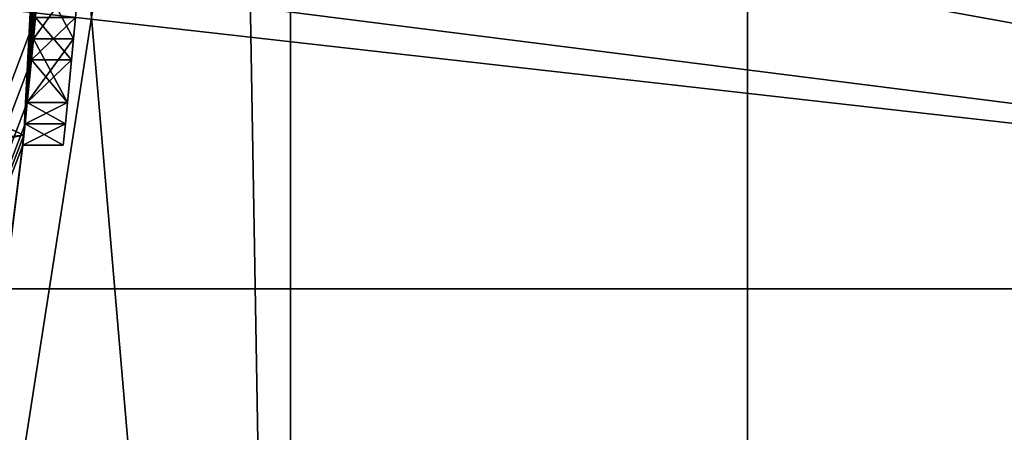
# Model space of a CAD drawing. Header units: millimetres. Extents: x -94 to 205, y -120 to 508.
# Tile 71 of 161: x 23.86 to 26.32, y -3.22 to -2.19. Entities that reach past the tile are written whole.
import ezdxf

# ---------------------------------------------------------------- set-up
doc = ezdxf.new("R2010")
doc.units = ezdxf.units.MM
doc.header["$LTSCALE"] = 65.185185
for name, color, linetype in [('1266', 7, 'CONTINUOUS'), ('1272', 7, 'CONTINUOUS'), ('1273', 7, 'CONTINUOUS'), ('1287', 7, 'CONTINUOUS'), ('1289', 7, 'CONTINUOUS'), ('1291', 7, 'CONTINUOUS'), ('1293', 7, 'CONTINUOUS'), ('1294', 7, 'CONTINUOUS'), ('17', 7, 'CONTINUOUS'), ('295', 7, 'CONTINUOUS'), ('304', 7, 'CONTINUOUS'), ('308', 7, 'CONTINUOUS'), ('309', 7, 'CONTINUOUS'), ('345', 7, 'CONTINUOUS'), ('359', 7, 'CONTINUOUS'), ('360', 7, 'CONTINUOUS'), ('361', 7, 'CONTINUOUS'), ('362', 7, 'CONTINUOUS'), ('363', 7, 'CONTINUOUS'), ('4', 7, 'CONTINUOUS'), ('427', 7, 'CONTINUOUS'), ('428', 7, 'CONTINUOUS'), ('429', 7, 'CONTINUOUS'), ('430', 7, 'CONTINUOUS'), ('431', 7, 'CONTINUOUS'), ('470', 7, 'CONTINUOUS'), ('8', 7, 'CONTINUOUS'), ('955', 7, 'CONTINUOUS'), ('993', 7, 'CONTINUOUS')]:
    doc.layers.add(name, color=color, linetype=linetype)

msp = doc.modelspace()

# ---------------------------------------------------------------- linework, layer by layer
at = {"layer": '1266', "linetype": 'CONTINUOUS'}
for points in [[(24.4, 0, 7), (24.4, 0, 6), (19.74, -14.342, 6), (24.4, 0, 7)], [(24.4, 0, 7), (19.74, -14.342, 6), (19.74, -14.342, 7), (24.4, 0, 7)]]:
    msp.add_3dface(points, dxfattribs=at)
at = {"layer": '1272', "linetype": 'CONTINUOUS'}
for points in [[(48, 30, 6), (48, -70, 6), (25.6785, 8.3435, 6), (48, 30, 6)], [(25.6785, 8.3435, 6), (48, -70, 6), (25.6785, -8.3435, 6), (25.6785, 8.3435, 6)]]:
    msp.add_3dface(points, dxfattribs=at)
at = {"layer": '1273', "linetype": 'CONTINUOUS'}
for points in [[(24.4, 0, 7), (19.74, -14.342, 7), (48, 30, 7), (24.4, 0, 7)], [(19.74, -14.342, 7), (48, -70, 7), (48, 30, 7), (19.74, -14.342, 7)]]:
    msp.add_3dface(points, dxfattribs=at)
at = {"layer": '1287', "linetype": 'CONTINUOUS'}
for points in [[(24.5373, -7.9726, 4), (24.5373, 7.9726, 4), (23.2058, 7.5399, 4), (24.5373, -7.9726, 4)], [(23.2058, -7.5399, 4), (24.5373, -7.9726, 4), (23.2058, 7.5399, 4), (23.2058, -7.5399, 4)]]:
    msp.add_3dface(points, dxfattribs=at)
at = {"layer": '1289', "linetype": 'CONTINUOUS'}
for points in [[(25.6785, 8.3434, 2), (25.6785, -8.3434, 2), (23.2058, -7.5399, 2), (25.6785, 8.3434, 2)], [(23.2058, 7.5399, 2), (25.6785, 8.3434, 2), (23.2058, -7.5399, 2), (23.2058, 7.5399, 2)]]:
    msp.add_3dface(points, dxfattribs=at)
at = {"layer": '1291', "linetype": 'CONTINUOUS'}
for points in [[(24.5373, 7.9726, 4), (24.5373, -7.9726, 4), (24.5373, 7.9727, 6), (24.5373, 7.9726, 4)], [(24.5373, 7.9727, 6), (24.5373, -7.9726, 4), (24.5373, -7.9727, 6), (24.5373, 7.9727, 6)]]:
    msp.add_3dface(points, dxfattribs=at)
at = {"layer": '1293', "linetype": 'CONTINUOUS'}
for points in [[(25.6785, 8.3435, 6), (25.6785, -8.3435, 6), (25.6785, 8.3434, 2), (25.6785, 8.3435, 6)], [(25.6785, -8.3435, 6), (25.6785, -8.3434, 2), (25.6785, 8.3434, 2), (25.6785, -8.3435, 6)]]:
    msp.add_3dface(points, dxfattribs=at)
at = {"layer": '1294', "linetype": 'CONTINUOUS'}
for points in [[(24.4, 0, 6), (24.5373, 7.9727, 6), (24.5373, -7.9727, 6), (24.4, 0, 6)], [(19.74, -14.342, 6), (24.4, 0, 6), (24.5373, -7.9727, 6), (19.74, -14.342, 6)]]:
    msp.add_3dface(points, dxfattribs=at)
at = {"layer": '17', "linetype": 'CONTINUOUS'}
msp.add_3dface([(23.7, 0, -5), (23.9, 0, -4.8), (19.3355, -14.0481, -4.8), (23.7, 0, -5)], dxfattribs=at)
at = {"layer": '295', "linetype": 'CONTINUOUS'}
for points in [[(24, 0, 52.5), (24, 0, 70.5), (19.4164, -14.1068, 70.5), (24, 0, 52.5)], [(24, 0, 52.5), (19.4164, -14.1068, 70.5), (23.8721, -2.4749, 51.4748), (24, 0, 52.5)], [(24, 0, 31.2), (23.9007, -2.1809, 34.4583), (19.4164, -14.1068, 31.2), (24, 0, 31.2)], [(24, 0, 41.4375), (24, 0, 45.5), (23.8721, -2.4749, 46.5252), (24, 0, 41.4375)], [(24, 0, 41.4375), (23.8721, -2.4749, 46.5252), (24, -0.0266, 41.3854), (24, 0, 41.4375)], [(24, -0.0266, 41.3854), (23.8721, -2.4749, 46.5252), (23.9999, -0.0532, 41.3333), (24, -0.0266, 41.3854)], [(23.9999, -0.0532, 41.3333), (23.8721, -2.4749, 46.5252), (23.9998, -0.1064, 41.4375), (23.9999, -0.0532, 41.3333)], [(23.9998, -0.1064, 41.4375), (23.8721, -2.4749, 46.5252), (23.9995, -0.1596, 41.5417), (23.9998, -0.1064, 41.4375)], [(23.9995, -0.1596, 41.5417), (23.8721, -2.4749, 46.5252), (23.9979, -0.3192, 41.6979), (23.9995, -0.1596, 41.5417)], [(23.9979, -0.3192, 41.6979), (23.8721, -2.4749, 46.5252), (23.9952, -0.4787, 41.8542), (23.9979, -0.3192, 41.6979)], [(23.9952, -0.4787, 41.8542), (23.8721, -2.4749, 46.5252), (23.99, -0.6915, 41.9584), (23.9952, -0.4787, 41.8542)], [(23.99, -0.6915, 41.9584), (23.8721, -2.4749, 46.5252), (23.983, -0.9043, 42.0625), (23.99, -0.6915, 41.9584)], [(23.983, -0.9043, 42.0625), (23.8721, -2.4749, 46.5252), (23.9764, -1.0639, 42.0625), (23.983, -0.9043, 42.0625)], [(23.9764, -1.0639, 42.0625), (23.8721, -2.4749, 46.5252), (23.9688, -1.2234, 42.0625), (23.9764, -1.0639, 42.0625)], [(23.9688, -1.2234, 42.0625), (23.8721, -2.4749, 46.5252), (23.9537, -1.4895, 41.9583), (23.9688, -1.2234, 42.0625)], [(23.9537, -1.4895, 41.9583), (23.8721, -2.4749, 46.5252), (23.9357, -1.7553, 41.8542), (23.9537, -1.4895, 41.9583)], [(23.9357, -1.7553, 41.8542), (23.8721, -2.4749, 46.5252), (23.9235, -1.915, 41.6978), (23.9357, -1.7553, 41.8542)], [(23.9235, -1.915, 41.6978), (23.8721, -2.4749, 46.5252), (23.9102, -2.0745, 41.5417), (23.9235, -1.915, 41.6978)], [(23.9102, -2.0745, 41.5417), (23.8721, -2.4749, 46.5252), (23.8958, -2.2341, 41.2811), (23.9102, -2.0745, 41.5417)], [(23.8958, -2.2341, 39.3022), (23.9007, -2.1809, 36.9583), (23.9102, -2.0745, 39.0417), (23.8958, -2.2341, 39.3022)], [(23.9007, -2.1809, 34.4583), (23.8908, -2.2873, 34.6667), (19.4164, -14.1068, 31.2), (23.9007, -2.1809, 34.4583)], [(23.8908, -2.2873, 36.7499), (23.9007, -2.1809, 36.9583), (23.8958, -2.2341, 39.3022), (23.8908, -2.2873, 36.7499)], [(23.8958, -2.2341, 41.2811), (23.8721, -2.4749, 46.5252), (23.8803, -2.3936, 41.0208), (23.8958, -2.2341, 41.2811)], [(23.8803, -2.3936, 39.5625), (23.8908, -2.2873, 36.7499), (23.8958, -2.2341, 39.3022), (23.8803, -2.3936, 39.5625)], [(23.8908, -2.2873, 34.6667), (23.8803, -2.3936, 34.875), (19.4164, -14.1068, 31.2), (23.8908, -2.2873, 34.6667)], [(23.8803, -2.3936, 36.5417), (23.8908, -2.2873, 36.7499), (23.8803, -2.3936, 39.5625), (23.8803, -2.3936, 36.5417)], [(23.8803, -2.3936, 34.875), (23.8749, -2.4468, 35.2396), (19.4164, -14.1068, 70.5), (23.8803, -2.3936, 34.875)], [(19.4164, -14.1068, 31.2), (23.8803, -2.3936, 34.875), (19.4164, -14.1068, 70.5), (19.4164, -14.1068, 31.2)], [(23.8803, -2.3936, 41.0208), (23.8721, -2.4749, 46.5252), (23.8749, -2.4468, 40.7604), (23.8803, -2.3936, 41.0208)], [(23.8749, -2.4468, 36.177), (23.8803, -2.3936, 36.5417), (23.8749, -2.4468, 39.823), (23.8749, -2.4468, 36.177)], [(23.8749, -2.4468, 39.823), (23.8803, -2.3936, 36.5417), (23.8803, -2.3936, 39.5625), (23.8749, -2.4468, 39.823)], [(23.8694, -2.5, 35.6042), (19.4164, -14.1068, 70.5), (23.8749, -2.4468, 35.2396), (23.8694, -2.5, 35.6042)], [(23.8694, -2.5, 35.8125), (23.8749, -2.4468, 36.177), (23.8694, -2.5, 40.0833), (23.8694, -2.5, 35.8125)], [(23.8694, -2.5, 40.0833), (23.8749, -2.4468, 36.177), (23.8749, -2.4468, 39.823), (23.8694, -2.5, 40.0833)], [(23.8749, -2.4468, 40.7604), (23.8721, -2.4749, 46.5252), (23.8694, -2.5, 40.5), (23.8749, -2.4468, 40.7604)], [(23.8721, -2.4749, 51.4748), (19.4164, -14.1068, 70.5), (23.7434, -3.5, 49), (23.8721, -2.4749, 51.4748)], [(23.8721, -2.4749, 46.5252), (23.7434, -3.5, 49), (23.8694, -2.5, 40.5), (23.8721, -2.4749, 46.5252)], [(19.4164, -14.1068, 70.5), (23.8694, -2.5, 35.6042), (23.7434, -3.5, 49), (19.4164, -14.1068, 70.5)], [(23.8694, -2.5, 35.6042), (23.8694, -2.5, 35.8125), (23.7434, -3.5, 49), (23.8694, -2.5, 35.6042)], [(23.7434, -3.5, 49), (23.8694, -2.5, 35.8125), (23.8694, -2.5, 40.0833), (23.7434, -3.5, 49)], [(23.8694, -2.5, 40.5), (23.7434, -3.5, 49), (23.8694, -2.5, 40.0833), (23.8694, -2.5, 40.5)]]:
    msp.add_3dface(points, dxfattribs=at)
at = {"layer": '304', "linetype": 'CONTINUOUS'}
for points in [[(24, 0, 70.5), (19.0165, -13.8066, 71), (19.4164, -14.1068, 70.5), (24, 0, 70.5)], [(19.0165, -13.8066, 71), (24, 0, 70.5), (23.8536, 0, 70.8536), (19.0165, -13.8066, 71)]]:
    msp.add_3dface(points, dxfattribs=at)
at = {"layer": '308', "linetype": 'CONTINUOUS'}
for points in [[(24, 0, 52.5), (23.8721, -2.4749, 51.4748), (18.5, 0, 52.5), (24, 0, 52.5)], [(18.5, 0, 52.5), (23.8721, -2.4749, 51.4748), (18.5, -3, 50.8028), (18.5, 0, 52.5)], [(23.8721, -2.4749, 51.4748), (23.7434, -3.5, 49), (18.5, -3, 50.8028), (23.8721, -2.4749, 51.4748)]]:
    msp.add_3dface(points, dxfattribs=at)
at = {"layer": '309', "linetype": 'CONTINUOUS'}
for points in [[(23.8721, -2.4749, 46.5252), (24, 0, 45.5), (18.5, -3, 47.1972), (23.8721, -2.4749, 46.5252)], [(18.5, -3, 47.1972), (24, 0, 45.5), (18.5, 0, 45.5), (18.5, -3, 47.1972)], [(23.7434, -3.5, 49), (23.8721, -2.4749, 46.5252), (18.5, -3.5, 49), (23.7434, -3.5, 49)], [(23.8721, -2.4749, 46.5252), (18.5, -3, 47.1972), (18.5, -3.3727, 48.0646), (23.8721, -2.4749, 46.5252)], [(23.8721, -2.4749, 46.5252), (18.5, -3.3727, 48.0646), (18.5, -3.5, 49), (23.8721, -2.4749, 46.5252)]]:
    msp.add_3dface(points, dxfattribs=at)
at = {"layer": '345', "linetype": 'CONTINUOUS'}
for points in [[(19.4164, -14.1068, 31.2), (23.8, 0, 31), (23.9414, 0, 31.0586), (19.4164, -14.1068, 31.2)], [(24, 0, 31.2), (19.4164, -14.1068, 31.2), (23.9414, 0, 31.0586), (24, 0, 31.2)]]:
    msp.add_3dface(points, dxfattribs=at)
at = {"layer": '359', "linetype": 'CONTINUOUS'}
for points in [[(23.9007, -2.1809, 36.9583), (23.8908, -2.2873, 36.7499), (24.0011, -2.1809, 36.9583), (23.9007, -2.1809, 36.9583)], [(24.0011, -2.1809, 36.9583), (23.8908, -2.2873, 36.7499), (23.9912, -2.2873, 36.7499), (24.0011, -2.1809, 36.9583)], [(23.8908, -2.2873, 36.7499), (23.8803, -2.3936, 36.5417), (23.9912, -2.2873, 36.7499), (23.8908, -2.2873, 36.7499)], [(23.9912, -2.2873, 36.7499), (23.8803, -2.3936, 36.5417), (23.9808, -2.3936, 36.5417), (23.9912, -2.2873, 36.7499)]]:
    msp.add_3dface(points, dxfattribs=at)
at = {"layer": '360', "linetype": 'CONTINUOUS'}
for points in [[(23.8803, -2.3936, 36.5417), (23.8749, -2.4468, 36.177), (23.9808, -2.3936, 36.5417), (23.8803, -2.3936, 36.5417)], [(23.9808, -2.3936, 36.5417), (23.8749, -2.4468, 36.177), (23.9755, -2.4468, 36.177), (23.9808, -2.3936, 36.5417)], [(23.8749, -2.4468, 36.177), (23.8694, -2.5, 35.8125), (23.9755, -2.4468, 36.177), (23.8749, -2.4468, 36.177)], [(23.9755, -2.4468, 36.177), (23.8694, -2.5, 35.8125), (23.97, -2.5, 35.8125), (23.9755, -2.4468, 36.177)]]:
    msp.add_3dface(points, dxfattribs=at)
at = {"layer": '361', "linetype": 'CONTINUOUS'}
for points in [[(23.8694, -2.5, 35.8125), (23.8694, -2.5, 35.6042), (23.97, -2.5, 35.8125), (23.8694, -2.5, 35.8125)], [(23.97, -2.5, 35.8125), (23.8694, -2.5, 35.6042), (23.97, -2.5, 35.6042), (23.97, -2.5, 35.8125)]]:
    msp.add_3dface(points, dxfattribs=at)
at = {"layer": '362', "linetype": 'CONTINUOUS'}
for points in [[(23.8749, -2.4468, 35.2396), (23.8803, -2.3936, 34.875), (23.9755, -2.4468, 35.2396), (23.8749, -2.4468, 35.2396)], [(23.9755, -2.4468, 35.2396), (23.8803, -2.3936, 34.875), (23.9808, -2.3936, 34.875), (23.9755, -2.4468, 35.2396)], [(23.8694, -2.5, 35.6042), (23.8749, -2.4468, 35.2396), (23.97, -2.5, 35.6042), (23.8694, -2.5, 35.6042)], [(23.97, -2.5, 35.6042), (23.8749, -2.4468, 35.2396), (23.9755, -2.4468, 35.2396), (23.97, -2.5, 35.6042)]]:
    msp.add_3dface(points, dxfattribs=at)
at = {"layer": '363', "linetype": 'CONTINUOUS'}
for points in [[(23.8908, -2.2873, 34.6667), (23.9007, -2.1809, 34.4583), (23.9912, -2.2873, 34.6667), (23.8908, -2.2873, 34.6667)], [(23.9912, -2.2873, 34.6667), (23.9007, -2.1809, 34.4583), (24.0011, -2.1809, 34.4583), (23.9912, -2.2873, 34.6667)], [(23.8803, -2.3936, 34.875), (23.8908, -2.2873, 34.6667), (23.9808, -2.3936, 34.875), (23.8803, -2.3936, 34.875)], [(23.9808, -2.3936, 34.875), (23.8908, -2.2873, 34.6667), (23.9912, -2.2873, 34.6667), (23.9808, -2.3936, 34.875)]]:
    msp.add_3dface(points, dxfattribs=at)
at = {"layer": '4', "linetype": 'CONTINUOUS'}
for points in [[(23.9, 0, -4.8), (23.9, 0, 29), (19.3355, -14.0481, 29), (23.9, 0, -4.8)], [(19.3355, -14.0481, -4.8), (23.9, 0, -4.8), (19.3355, -14.0481, 29), (19.3355, -14.0481, -4.8)]]:
    msp.add_3dface(points, dxfattribs=at)
at = {"layer": '427', "linetype": 'CONTINUOUS'}
for points in [[(23.9102, -2.0745, 41.5417), (23.8958, -2.2341, 41.2811), (24.0106, -2.0745, 41.5417), (23.9102, -2.0745, 41.5417)], [(24.0106, -2.0745, 41.5417), (23.8958, -2.2341, 41.2811), (23.9962, -2.2341, 41.2811), (24.0106, -2.0745, 41.5417)], [(23.8958, -2.2341, 41.2811), (23.8803, -2.3936, 41.0208), (23.9962, -2.2341, 41.2811), (23.8958, -2.2341, 41.2811)], [(23.9962, -2.2341, 41.2811), (23.8803, -2.3936, 41.0208), (23.9808, -2.3936, 41.0208), (23.9962, -2.2341, 41.2811)]]:
    msp.add_3dface(points, dxfattribs=at)
at = {"layer": '428', "linetype": 'CONTINUOUS'}
for points in [[(23.8803, -2.3936, 41.0208), (23.8749, -2.4468, 40.7604), (23.9808, -2.3936, 41.0208), (23.8803, -2.3936, 41.0208)], [(23.9808, -2.3936, 41.0208), (23.8749, -2.4468, 40.7604), (23.9755, -2.4468, 40.7604), (23.9808, -2.3936, 41.0208)], [(23.8749, -2.4468, 40.7604), (23.8694, -2.5, 40.5), (23.9755, -2.4468, 40.7604), (23.8749, -2.4468, 40.7604)], [(23.9755, -2.4468, 40.7604), (23.8694, -2.5, 40.5), (23.97, -2.5, 40.5), (23.9755, -2.4468, 40.7604)]]:
    msp.add_3dface(points, dxfattribs=at)
at = {"layer": '429', "linetype": 'CONTINUOUS'}
for points in [[(23.8694, -2.5, 40.5), (23.8694, -2.5, 40.0833), (23.97, -2.5, 40.5), (23.8694, -2.5, 40.5)], [(23.97, -2.5, 40.5), (23.8694, -2.5, 40.0833), (23.97, -2.5, 40.0833), (23.97, -2.5, 40.5)]]:
    msp.add_3dface(points, dxfattribs=at)
at = {"layer": '430', "linetype": 'CONTINUOUS'}
for points in [[(23.8749, -2.4468, 39.823), (23.8803, -2.3936, 39.5625), (23.9755, -2.4468, 39.823), (23.8749, -2.4468, 39.823)], [(23.9755, -2.4468, 39.823), (23.8803, -2.3936, 39.5625), (23.9808, -2.3936, 39.5625), (23.9755, -2.4468, 39.823)], [(23.8694, -2.5, 40.0833), (23.8749, -2.4468, 39.823), (23.97, -2.5, 40.0833), (23.8694, -2.5, 40.0833)], [(23.97, -2.5, 40.0833), (23.8749, -2.4468, 39.823), (23.9755, -2.4468, 39.823), (23.97, -2.5, 40.0833)]]:
    msp.add_3dface(points, dxfattribs=at)
at = {"layer": '431', "linetype": 'CONTINUOUS'}
for points in [[(23.8958, -2.2341, 39.3022), (23.9102, -2.0745, 39.0417), (23.9962, -2.2341, 39.3022), (23.8958, -2.2341, 39.3022)], [(23.9962, -2.2341, 39.3022), (23.9102, -2.0745, 39.0417), (24.0106, -2.0745, 39.0417), (23.9962, -2.2341, 39.3022)], [(23.8803, -2.3936, 39.5625), (23.8958, -2.2341, 39.3022), (23.9808, -2.3936, 39.5625), (23.8803, -2.3936, 39.5625)], [(23.9808, -2.3936, 39.5625), (23.8958, -2.2341, 39.3022), (23.9962, -2.2341, 39.3022), (23.9808, -2.3936, 39.5625)]]:
    msp.add_3dface(points, dxfattribs=at)
at = {"layer": '470', "color": 7, "linetype": 'CONTINUOUS', "true_color": 0x000000}
for points in [[(24.0106, -2.0745, 41.5417), (23.9962, -2.2341, 41.2811), (24.0106, -2.0745, 39.0417), (24.0106, -2.0745, 41.5417)], [(23.9962, -2.2341, 41.2811), (23.9962, -2.2341, 39.3022), (24.0106, -2.0745, 39.0417), (23.9962, -2.2341, 41.2811)], [(23.9962, -2.2341, 41.2811), (23.9808, -2.3936, 41.0208), (23.9962, -2.2341, 39.3022), (23.9962, -2.2341, 41.2811)], [(23.9808, -2.3936, 41.0208), (23.9808, -2.3936, 39.5625), (23.9962, -2.2341, 39.3022), (23.9808, -2.3936, 41.0208)], [(23.9808, -2.3936, 41.0208), (23.9755, -2.4468, 40.7604), (23.9808, -2.3936, 39.5625), (23.9808, -2.3936, 41.0208)], [(23.9755, -2.4468, 40.7604), (23.9755, -2.4468, 39.823), (23.9808, -2.3936, 39.5625), (23.9755, -2.4468, 40.7604)], [(23.9755, -2.4468, 40.7604), (23.97, -2.5, 40.5), (23.9755, -2.4468, 39.823), (23.9755, -2.4468, 40.7604)], [(23.97, -2.5, 40.5), (23.97, -2.5, 40.0833), (23.9755, -2.4468, 39.823), (23.97, -2.5, 40.5)]]:
    msp.add_3dface(points, dxfattribs=at)
at = {"layer": '8', "linetype": 'CONTINUOUS'}
for points in [[(19.3355, -14.0481, 29), (23.9, 0, 29), (20.4444, -11.8036, 29.7071), (19.3355, -14.0481, 29)], [(23.9, 0, 29), (23.6071, 0, 29.7071), (20.4444, -11.8036, 29.7071), (23.9, 0, 29)]]:
    msp.add_3dface(points, dxfattribs=at)
at = {"layer": '955', "linetype": 'CONTINUOUS'}
for points in [[(24.0011, -2.1809, 36.9583), (23.9912, -2.2873, 36.7499), (24.0011, -2.1809, 34.4583), (24.0011, -2.1809, 36.9583)], [(23.9912, -2.2873, 36.7499), (23.9912, -2.2873, 34.6667), (24.0011, -2.1809, 34.4583), (23.9912, -2.2873, 36.7499)], [(23.9912, -2.2873, 36.7499), (23.9808, -2.3936, 36.5417), (23.9912, -2.2873, 34.6667), (23.9912, -2.2873, 36.7499)], [(23.9808, -2.3936, 36.5417), (23.9808, -2.3936, 34.875), (23.9912, -2.2873, 34.6667), (23.9808, -2.3936, 36.5417)], [(23.9808, -2.3936, 36.5417), (23.9755, -2.4468, 36.177), (23.9808, -2.3936, 34.875), (23.9808, -2.3936, 36.5417)], [(23.9755, -2.4468, 36.177), (23.9755, -2.4468, 35.2396), (23.9808, -2.3936, 34.875), (23.9755, -2.4468, 36.177)], [(23.9755, -2.4468, 36.177), (23.97, -2.5, 35.8125), (23.9755, -2.4468, 35.2396), (23.9755, -2.4468, 36.177)], [(23.97, -2.5, 35.8125), (23.97, -2.5, 35.6042), (23.9755, -2.4468, 35.2396), (23.97, -2.5, 35.8125)]]:
    msp.add_3dface(points, dxfattribs=at)
at = {"layer": '993', "linetype": 'CONTINUOUS'}
for points in [[(17.7354, -1.3074, 52.03), (15, -2.8579, 50.65), (30, 0, 52.3), (17.7354, -1.3074, 52.03)], [(30, 0, 52.3), (15, -2.8579, 50.65), (30, -2.8579, 50.65), (30, 0, 52.3)], [(18.5, 0, 45.7), (30, -2.8579, 47.35), (18.3049, -0.7398, 45.784), (18.5, 0, 45.7)], [(30, 0, 45.7), (30, -2.8579, 47.35), (18.5, 0, 45.7), (30, 0, 45.7)], [(18.3049, -0.7398, 45.784), (30, -2.8579, 47.35), (17.7354, -1.3074, 45.97), (18.3049, -0.7398, 45.784)], [(30, -2.8579, 47.35), (15, -2.8579, 47.35), (16.2646, -1.3074, 45.97), (30, -2.8579, 47.35)], [(17.7354, -1.3074, 45.97), (30, -2.8579, 47.35), (16.2646, -1.3074, 45.97), (17.7354, -1.3074, 45.97)], [(15, -2.8579, 50.65), (15, -2.8579, 47.35), (30, -2.8579, 50.65), (15, -2.8579, 50.65)], [(30, -2.8579, 50.65), (15, -2.8579, 47.35), (30, -2.8579, 47.35), (30, -2.8579, 50.65)]]:
    msp.add_3dface(points, dxfattribs=at)

doc.saveas('drawing.dxf')
